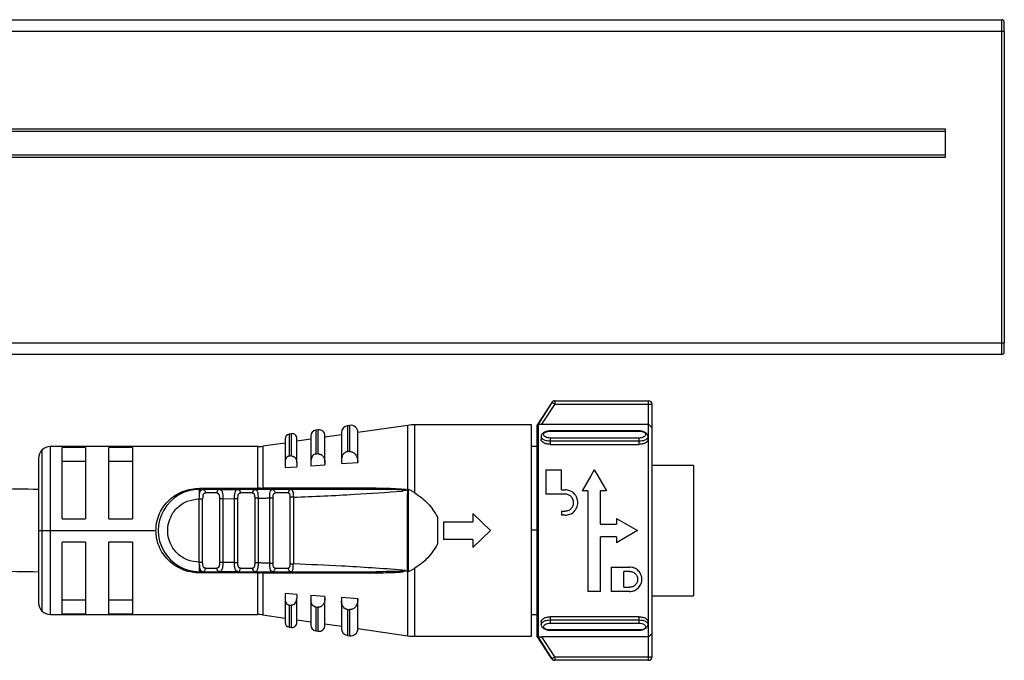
# Model space of a CAD drawing. Header units: millimetres. Extents: x -498 to 2211, y 417 to 918.
# Tile 24 of 24: x 2128 to 2211, y 647 to 702. Entities that reach past the tile are written whole.
import ezdxf

# ---------------------------------------------------------------- set-up
doc = ezdxf.new("R2010")
doc.units = ezdxf.units.MM

# ---------------------------------------------------------------- blocks, each defined once
blk = doc.blocks.new('Drawing View6')
at = {"color": 7, "linetype": 'Continuous', "lineweight": 25}
for p, q in [((-917.528, 39.995), (82.072, 39.995)), ((82.072, 38.995), (82.072, 39.995)), ((82.272, 38.995), (82.272, 39.795)), ((82.072, 38.995), (-917.528, 38.995)), ((82.072, 12.495), (82.072, 38.995)), ((82.272, 38.995), (82.072, 38.995)), ((82.272, 38.995), (82.272, 12.495)), ((-912.728, 30.695), (77.272, 30.695)), ((-912.728, 30.495), (77.272, 30.495)), ((77.272, 28.295), (77.272, 30.695)), ((-912.728, 28.495), (77.272, 28.495)), ((-912.728, 28.295), (77.272, 28.295)), ((-917.528, 12.495), (82.072, 12.495)), ((82.072, 12.495), (82.272, 12.495)), ((82.072, 11.495), (82.072, 12.495)), ((82.272, 11.695), (82.272, 12.495)), ((82.072, 11.495), (-917.528, 11.495)), ((43.723, 7.408), (42.452, 5.45)), ((43.738, 7.408), (42.549, 5.572)), ((42.888, 5.545), (43.99, 7.245)), ((43.99, 7.545), (43.99, 7.245)), ((43.99, 7.545), (51.971, 7.545)), ((51.971, 7.245), (43.99, 7.245)), ((51.971, 5.545), (51.971, 7.245)), ((51.971, 7.245), (51.971, 7.545)), ((52.272, 7.245), (51.971, 7.245)), ((52.272, 5.272), (52.272, 7.245)), ((23.829, 5.069), (23.629, 5.04)), ((23.629, 5.04), (23.629, 3.01)), ((23.829, 3.025), (23.829, 5.069)), ((26.515, 5.456), (26.315, 5.427)), ((26.315, 5.427), (26.315, 3.214)), ((26.515, 3.229), (26.515, 5.456)), ((31.454, 5.459), (27.2, 4.847)), ((31.454, -0.008), (31.454, 5.459)), ((42, 5.5), (32.023, 5.5)), ((32.023, 5.5), (32.023, -0.264)), ((42, -12.5), (42, 5.5)), ((42.452, 5.45), (42.452, -12.45)), ((42.549, 5.572), (42.549, -12.572)), ((42.888, 5.545), (51.971, 5.545)), ((52.272, -12.272), (52.272, 5.272)), ((21, 4.315), (21, 2.352)), ((21.543, 4.74), (21.343, 4.711)), ((21.343, 4.711), (21.343, 2.834)), ((21.543, 2.849), (21.543, 4.74)), ((22, 2.271), (22, 4.344)), ((23.2, 4.271), (22, 4.099)), ((23.2, 4.545), (23.2, 2.398)), ((25.8, 4.646), (24.4, 4.444)), ((24.4, 2.287), (24.4, 4.574)), ((25.8, 4.833), (25.8, 2.469)), ((27.2, 2.324), (27.2, 4.862)), ((42.822, 4.515), (42.822, 4.259)), ((51.172, 4.988), (43.572, 4.988)), ((43.572, 4.965), (51.172, 4.965)), ((51.172, 4.378), (43.572, 4.378)), ((51.922, 4.259), (51.922, 4.515)), ((0.293, 3.357), (0.293, -3.5)), ((18.668, 3.65), (1, 3.65)), ((1, 3.65), (1, -3.5)), ((4, 3.58), (2, 3.58)), ((2, -2.5), (2, 3.58)), ((4, 3.58), (4, -2.5)), ((8, 3.58), (6, 3.58)), ((6, -2.5), (6, 3.58)), ((8, 3.58), (8, -2.5)), ((18.668, 0.099), (18.668, 3.65)), ((21, 3.955), (19.095, 3.681)), ((19.095, 3.681), (19.095, 0.101)), ((42.452, 3.65), (42, 3.65)), ((51.172, 4.109), (43.572, 4.109)), ((43.572, 4.109), (43.572, 3.841)), ((43.572, 3.841), (51.172, 3.841)), ((51.172, 3.841), (51.172, 4.109)), ((0, 2.65), (0, -3.5)), ((21.543, 2.849), (21.6, 2.848)), ((23.829, 3.025), (23.9, 3.024)), ((26.515, 3.229), (26.6, 3.227)), ((2, 2.416), (4, 2.416)), ((6, 2.416), (8, 2.416)), ((21, 2.352), (21, 1.86)), ((21, 1.86), (22, 1.933)), ((22, 2.271), (22, 1.933)), ((23.2, 2.398), (23.2, 2.019)), ((23.2, 2.019), (24.4, 2.105)), ((24.4, 2.287), (24.4, 2.105)), ((25.8, 2.469), (25.8, 2.204)), ((25.8, 2.204), (27.2, 2.303)), ((27.2, 2.324), (27.2, 2.303)), ((55.8, 2.05), (52.272, 2.05)), ((55.8, 2.05), (55.8, -9.05)), ((43.205, 1.675), (43.205, -0.395)), ((43.205, 1.675), (44.555, 1.675)), ((44.555, -0.035), (44.555, 1.675)), ((47.043, 1.15), (46.31, -0.125)), ((47.345, 1.675), (47.043, 1.15)), ((47.345, 1.675), (47.646, 1.15)), ((47.646, 1.15), (48.38, -0.125)), ((13.7, 0.099), (18.668, 0.099)), ((15.388, 0), (14.02, 0)), ((15.388, 0), (16.993, 0)), ((16.993, 0), (17.066, -0.022)), ((18.434, 0), (16.993, 0)), ((18.434, 0), (18.354, -0.023)), ((28.759, 0.116), (19.095, 0.101)), ((19.93, 0), (20.011, -0.022)), ((21.513, 0), (19.93, 0)), ((13.694, -0.8), (13.7, -0.585)), ((13.694, -6.2), (13.694, -0.8)), ((13.7, 0), (14.02, 0)), ((13.921, -0.026), (14.02, 0)), ((14.096, -0.021), (13.966, -0.014)), ((13.981, -6.2), (13.981, -0.8)), ((15.191, -0.3), (14.214, -0.3)), ((15.388, 0), (15.476, -0.03)), ((15.419, -0.791), (15.419, -6.209)), ((15.706, -0.789), (16.694, -0.781)), ((15.706, -0.789), (15.706, -6.209)), ((16.694, -6.22), (16.694, -0.781)), ((16.981, -6.22), (16.981, -0.78)), ((18.224, -0.3), (17.195, -0.3)), ((18.706, -0.745), (18.419, -0.745)), ((18.419, -0.745), (18.419, -6.255)), ((18.434, 0), (18.511, -0.029)), ((18.706, -0.745), (18.706, -6.255)), ((19.694, -6.279), (19.694, -0.721)), ((19.981, -6.279), (19.981, -0.721)), ((21.28, -0.3), (20.15, -0.3)), ((21.419, -0.658), (21.419, -6.342)), ((21.706, -0.658), (21.706, -6.342)), ((31.303, 0), (29.394, 0)), ((31.219, -0.094), (30.989, -0.137)), ((31.219, -0.094), (31.453, -0.008)), ((31.439, -1.635), (31.441, -0.696)), ((31.441, -0.696), (31.453, -0.008)), ((31.503, -6.991), (31.509, -0.011)), ((44.861, -0.395), (43.205, -0.395)), ((44.555, -0.035), (44.861, -0.035)), ((46.805, -0.125), (46.31, -0.125)), ((46.805, -0.125), (46.805, -8.684)), ((48.38, -0.125), (47.885, -0.125)), ((47.885, -2.96), (47.885, -0.125)), ((31.433, -6.986), (31.439, -1.635)), ((2, -2.5), (4, -2.5)), ((6, -2.5), (8, -2.5)), ((34, -2.361), (34, -4.639)), ((37, -2.05), (37, -2.75)), ((37, -2.05), (38.5, -3.5)), ((44.555, -1.835), (44.555, -2.195)), ((44.555, -1.835), (44.861, -1.835)), ((44.861, -2.195), (44.555, -2.195)), ((49.235, -2.465), (49.235, -2.96)), ((49.235, -2.465), (51.035, -3.5)), ((34.5, -2.75), (34.5, -4.25)), ((34.5, -2.75), (37, -2.75)), ((47.885, -2.96), (49.235, -2.96)), ((0, -3.5), (0.293, -3.5)), ((0, -3.5), (0, -9.65)), ((0.293, -3.5), (1, -3.5)), ((0.293, -3.5), (0.293, -10.357)), ((1, -3.5), (10, -3.5)), ((1, -3.5), (1, -10.65)), ((38.5, -3.5), (37, -4.95)), ((42, -3.425), (42.452, -3.425)), ((49.235, -4.04), (47.885, -4.04)), ((47.885, -8.684), (47.885, -4.04)), ((51.035, -3.5), (49.235, -4.535)), ((49.235, -4.04), (49.235, -4.535)), ((4, -4.5), (2, -4.5)), ((2, -10.58), (2, -4.5)), ((4, -4.5), (4, -10.58)), ((6, -10.58), (6, -4.5)), ((8, -4.5), (6, -4.5)), ((8, -4.5), (8, -10.58)), ((37, -4.25), (34.5, -4.25)), ((37, -4.25), (37, -4.95)), ((13.7, -6.417), (13.694, -6.2)), ((14.214, -6.7), (15.191, -6.7)), ((16.694, -6.22), (15.706, -6.209)), ((17.195, -6.7), (18.224, -6.7)), ((18.706, -6.255), (18.419, -6.255)), ((20.15, -6.7), (21.28, -6.7)), ((48.785, -6.614), (50.36, -6.614)), ((48.785, -6.614), (48.785, -8.684)), ((14.02, -7), (13.7, -7)), ((13.919, -6.974), (14.02, -7)), ((13.966, -6.985), (14.096, -6.979)), ((14.02, -7), (15.388, -7)), ((16.993, -7), (15.388, -7)), ((16.993, -7.001), (16.906, -6.97)), ((16.993, -7), (17.066, -6.978)), ((16.993, -7), (18.434, -7)), ((18.668, -7), (18.668, -7.099)), ((18.668, -10.65), (18.668, -7.099)), ((19.095, -7.101), (28.759, -7.117)), ((19.095, -7.101), (19.095, -10.681)), ((19.93, -7), (19.858, -6.97)), ((20.01, -6.978), (19.93, -7)), ((19.93, -7), (21.513, -7)), ((21.513, -7), (21.428, -6.978)), ((31.22, -6.906), (31.433, -6.986)), ((31.454, -6.992), (31.433, -6.986)), ((31.454, -12.459), (31.454, -6.992)), ((31.503, -6.991), (32.023, -6.736)), ((32.023, -6.736), (32.023, -12.5)), ((50.36, -6.974), (49.865, -6.974)), ((49.865, -8.324), (49.865, -6.974)), ((49.865, -8.324), (50.36, -8.324)), ((22, -8.933), (21, -8.86)), ((21, -8.86), (21, -9.352)), ((22, -8.933), (22, -9.271)), ((24.4, -9.105), (23.2, -9.019)), ((23.2, -9.019), (23.2, -9.398)), ((24.4, -9.105), (24.4, -9.287)), ((27.2, -9.303), (25.8, -9.204)), ((25.8, -9.204), (25.8, -9.469)), ((47.885, -8.684), (46.805, -8.684)), ((50.36, -8.684), (48.785, -8.684)), ((52.272, -9.05), (55.8, -9.05)), ((4, -9.416), (2, -9.416)), ((8, -9.416), (6, -9.416)), ((21, -9.352), (21, -11.315)), ((21.343, -9.834), (21.343, -11.711)), ((21.543, -11.74), (21.543, -9.849)), ((22, -11.344), (22, -9.271)), ((23.2, -9.398), (23.2, -11.545)), ((23.629, -10.01), (23.629, -12.04)), ((23.9, -10.024), (23.829, -10.025)), ((23.829, -12.069), (23.829, -10.025)), ((24.4, -11.574), (24.4, -9.287)), ((25.8, -9.469), (25.8, -11.833)), ((27.2, -9.303), (27.2, -9.324)), ((27.2, -11.862), (27.2, -9.324)), ((1, -10.65), (18.668, -10.65)), ((2, -10.58), (4, -10.58)), ((6, -10.58), (8, -10.58)), ((19.095, -10.681), (21, -10.955)), ((26.315, -10.214), (26.315, -12.427)), ((26.6, -10.227), (26.515, -10.229)), ((26.515, -12.456), (26.515, -10.229)), ((42, -10.65), (42.452, -10.65)), ((51.172, -10.841), (43.572, -10.841)), ((43.572, -10.841), (43.572, -11.109)), ((51.172, -11.109), (51.172, -10.841)), ((21.343, -11.711), (21.543, -11.74)), ((22, -11.099), (23.2, -11.271)), ((24.4, -11.444), (25.8, -11.646)), ((42.822, -11.259), (42.822, -11.515)), ((43.572, -11.109), (51.172, -11.109)), ((43.572, -11.378), (51.172, -11.378)), ((51.922, -11.515), (51.922, -11.259)), ((23.629, -12.04), (23.829, -12.069)), ((26.315, -12.427), (26.515, -12.456)), ((27.2, -11.847), (31.454, -12.459)), ((32.023, -12.5), (42, -12.5)), ((43.723, -14.408), (42.452, -12.45)), ((42.549, -12.572), (43.738, -14.408)), ((51.971, -12.545), (42.888, -12.545)), ((43.99, -14.245), (42.888, -12.545)), ((51.172, -11.965), (43.572, -11.965)), ((43.572, -11.988), (51.172, -11.988)), ((51.971, -14.245), (51.971, -12.545)), ((52.272, -14.245), (52.272, -12.272)), ((43.99, -14.245), (51.971, -14.245)), ((51.971, -14.545), (43.99, -14.545))]:
    blk.add_line(p, q, dxfattribs=at)
at = {"color": 7, "linetype": 'Continuous', "lineweight": 25, "flags": 128}
for points in [[(43.723, 7.408), (43.723, 7.408), (43.724, 7.408), (43.725, 7.408), (43.727, 7.408), (43.729, 7.408), (43.732, 7.408), (43.735, 7.408), (43.738, 7.408)], [(43.99, 7.545), (43.986, 7.545), (43.983, 7.545), (43.981, 7.545), (43.979, 7.545), (43.977, 7.545), (43.976, 7.545), (43.975, 7.545), (43.975, 7.545)], [(21.543, 2.849), (21.431, 2.84), (21.343, 2.834)], [(23.829, 3.025), (23.717, 3.016), (23.629, 3.01)], [(26.515, 3.229), (26.403, 3.221), (26.315, 3.214)], [(15.388, 0), (15.35, -0.006), (15.313, -0.023), (15.279, -0.051), (15.249, -0.088), (15.224, -0.133), (15.206, -0.185), (15.195, -0.241), (15.191, -0.3)], [(15.388, -7), (15.35, -6.994), (15.313, -6.977), (15.279, -6.949), (15.249, -6.912), (15.224, -6.867), (15.206, -6.815), (15.195, -6.759), (15.191, -6.7)], [(18.668, -7.099), (15.886, -7.099), (13.7, -7.099)], [(21.343, -9.834), (21.455, -9.842), (21.543, -9.849)], [(23.629, -10.01), (23.741, -10.018), (23.829, -10.025)], [(26.315, -10.214), (26.427, -10.222), (26.515, -10.229)], [(43.99, -14.245), (43.99, -14.303), (43.99, -14.36), (43.99, -14.412), (43.99, -14.457), (43.99, -14.494), (43.99, -14.522), (43.99, -14.539), (43.99, -14.545)], [(51.971, -14.545), (51.971, -14.539), (51.971, -14.522), (51.971, -14.494), (51.971, -14.457), (51.971, -14.412), (51.971, -14.36), (51.971, -14.303), (51.971, -14.245)], [(51.971, -14.245), (52.03, -14.245), (52.086, -14.245), (52.138, -14.245), (52.184, -14.245), (52.221, -14.245), (52.249, -14.245), (52.266, -14.245), (52.272, -14.245)], [(43.738, -14.408), (43.735, -14.408), (43.732, -14.408), (43.729, -14.408), (43.727, -14.408), (43.725, -14.408), (43.724, -14.408), (43.723, -14.408), (43.723, -14.408)], [(43.975, -14.545), (43.975, -14.545), (43.976, -14.545), (43.977, -14.545), (43.979, -14.545), (43.981, -14.545), (43.983, -14.545), (43.986, -14.545), (43.99, -14.545)]]:
    blk.add_lwpolyline(points, dxfattribs=at)
at = {"color": 7, "linetype": 'Continuous', "lineweight": 25}
for centre, radius, start, end in [((82.072, 39.795), 0.2, 0, 90), ((82.072, 11.695), 0.2, 270, 0), ((43.975, 7.245), 0.3, 90.00011, 147.02195), ((43.99, 7.245), 0.3, 90.00801, 147.08665), ((51.971, 7.245), 0.3, 0, 90), ((23.7, 4.545), 0.5, 98.18988, 180), ((23.9, 4.574), 0.5, 0, 98.18988), ((26.4, 4.833), 0.6, 98.18988, 180), ((26.6, 4.862), 0.6, 0, 98.18988), ((32.023, 1.5), 4, 90, 98.18988), ((21.4, 4.315), 0.4, 98.18988, 180), ((21.6, 4.344), 0.4, 360, 98.18988), ((1, 2.65), 1, 135, 180), ((1, 2.65), 1, 90, 135), ((18.668, 6.65), 3, 270, 278.18988), ((-141.941, 0.082), 160.609, 359.97069, 0.00612), ((18.954, 0.086), 0.142, 322.57822, 5.78951), ((21.551, -0.27), 0.273, 98.19454, 186.33303), ((13.7, -3.5), 3.5, 90.00002, 270.00081), ((18.489, -0.262), 0.267, 101.83147, 188.24442), ((18.489, -6.738), 0.267, 171.7558, 258.16827), ((18.954, -7.086), 0.142, 354.21315, 37.43829), ((1, -9.65), 1, 180, 225), ((1, -9.65), 1, 225, 270), ((18.668, -13.65), 3, 81.81012, 90), ((21.4, -11.315), 0.4, 180, 261.81012), ((21.6, -11.344), 0.4, 261.81012, 0), ((23.7, -11.545), 0.5, 180, 261.81012), ((23.9, -11.574), 0.5, 261.81012, 0), ((26.4, -11.833), 0.6, 180, 261.81012), ((26.6, -11.862), 0.6, 261.81012, 0), ((32.023, -8.5), 4, 261.81012, 270), ((51.971, -14.245), 0.3, 270, 0), ((43.975, -14.245), 0.3, 212.97823, 269.9999), ((43.99, -14.245), 0.3, 212.9133, 269.99153)]:
    blk.add_arc(centre, radius, start, end, dxfattribs=at)
for points, knots in [([(43.92, 7.539), (43.912, 7.538), (43.868, 7.529), (43.802, 7.494), (43.746, 7.448), (43.731, 7.418), (43.73, 7.414)], [0, 0, 0, 0, 0.1056569, 0.5741284, 0.9424464, 1, 1, 1, 1]), ([(43.979, 7.545), (43.978, 7.545), (43.976, 7.545), (43.975, 7.545), (43.974, 7.545), (43.973, 7.545), (43.971, 7.545), (43.968, 7.545), (43.962, 7.545), (43.949, 7.544), (43.934, 7.543), (43.923, 7.54), (43.92, 7.539)], [0, 0, 0, 0, 0.338994, 0.62331, 0.765481, 0.836666, 0.865343, 0.87775, 0.889468, 0.917287, 0.973781, 1, 1, 1, 1]), ([(42.549, 5.572), (42.55, 5.571), (42.552, 5.568), (42.57, 5.563), (42.597, 5.559), (42.649, 5.553), (42.745, 5.547), (42.837, 5.546), (42.888, 5.545)], [0, 0, 0, 0, 0.107501, 0.216773, 0.329067, 0.445533, 0.688981, 1, 1, 1, 1]), ([(51.971, 5.545), (52.007, 5.51), (52.072, 5.445), (52.158, 5.364), (52.221, 5.307), (52.264, 5.273), (52.269, 5.272), (52.272, 5.272)], [0, 0, 0, 0, 0.26755, 0.49241, 0.671737, 0.844592, 1, 1, 1, 1]), ([(43.572, 3.841), (43.474, 3.847), (43.279, 3.861), (43.026, 3.962), (42.87, 4.1), (42.803, 4.21), (42.822, 4.259), (42.822, 4.259)], [0, 0, 0, 0, 0.248209, 0.49872, 0.749553, 0.999744, 1, 1, 1, 1]), ([(43.572, 4.987), (43.527, 4.984), (43.436, 4.979), (43.298, 4.951), (43.168, 4.908), (43.049, 4.85), (42.951, 4.779), (42.877, 4.697), (42.83, 4.606), (42.824, 4.543), (42.822, 4.511)], [0, 0, 0, 0, 0.117549, 0.238129, 0.361417, 0.486909, 0.614053, 0.742295, 0.871102, 1, 1, 1, 1]), ([(43.572, 4.109), (43.487, 4.114), (43.349, 4.121), (43.172, 4.17), (43.036, 4.228), (42.931, 4.302), (42.843, 4.397), (42.83, 4.469), (42.822, 4.513)], [0, 0, 0, 0, 0.2159004, 0.3498036, 0.5007239, 0.6516947, 0.7855834, 1, 1, 1, 1]), ([(43.572, 4.378), (43.499, 4.383), (43.354, 4.393), (43.171, 4.467), (43.05, 4.569), (43.007, 4.686), (43.05, 4.799), (43.171, 4.89), (43.354, 4.953), (43.499, 4.961), (43.572, 4.965)], [0, 0, 0, 0, 0.124111, 0.248737, 0.374114, 0.500001, 0.625889, 0.751266, 0.875894, 1, 1, 1, 1]), ([(43.572, 4.985), (43.572, 4.986), (43.572, 4.99), (43.572, 4.976), (43.572, 4.965)], [0, 0, 0, 0, 0.229785, 1, 1, 1, 1]), ([(51.921, 4.511), (51.919, 4.543), (51.913, 4.606), (51.866, 4.697), (51.792, 4.779), (51.694, 4.85), (51.575, 4.908), (51.445, 4.951), (51.307, 4.979), (51.216, 4.984), (51.172, 4.987)], [0, 0, 0, 0, 0.128898, 0.257705, 0.385947, 0.513091, 0.638583, 0.761871, 0.882451, 1, 1, 1, 1]), ([(51.172, 4.965), (51.172, 4.976), (51.172, 4.99), (51.172, 4.986), (51.172, 4.985)], [0, 0, 0, 0, 0.770215, 1, 1, 1, 1]), ([(51.172, 4.965), (51.244, 4.961), (51.389, 4.953), (51.572, 4.89), (51.693, 4.799), (51.736, 4.686), (51.693, 4.569), (51.572, 4.467), (51.389, 4.393), (51.244, 4.383), (51.172, 4.378)], [0, 0, 0, 0, 0.1241056, 0.2487344, 0.3741106, 0.4999986, 0.625886, 0.7512626, 0.8758895, 1, 1, 1, 1]), ([(51.921, 4.514), (51.913, 4.469), (51.9, 4.397), (51.813, 4.302), (51.707, 4.228), (51.572, 4.17), (51.394, 4.121), (51.256, 4.114), (51.172, 4.109)], [0, 0, 0, 0, 0.214183, 0.348127, 0.499119, 0.650166, 0.784138, 1, 1, 1, 1]), ([(51.922, 4.259), (51.91, 4.207), (51.888, 4.103), (51.714, 3.962), (51.466, 3.861), (51.269, 3.847), (51.172, 3.841)], [0, 0, 0, 0, 0.24881, 0.500088, 0.751214, 1, 1, 1, 1]), ([(0, 0), (-1.173, 0.015), (-3.259, 0.041), (-5.959, 0.209), (-8.014, 0.382), (-10.359, 0.623), (-13.319, 0.993), (-16.904, 1.514), (-20.479, 2.048), (-23.51, 2.469), (-26.184, 2.782), (-28.248, 2.996), (-29.672, 3.083), (-30.228, 3.117)], [0, 0, 0, 0, 0.108126, 0.192247, 0.254592, 0.306751, 0.423495, 0.554587, 0.680646, 0.79801, 0.865877, 0.947543, 1, 1, 1, 1]), ([(21.343, 2.834), (21.322, 2.831), (21.28, 2.825), (21.198, 2.79), (21.101, 2.707), (21.016, 2.55), (21.006, 2.422), (21, 2.352)], [0, 0, 0, 0, 0.096571, 0.197429, 0.41274, 0.676188, 1, 1, 1, 1]), ([(21.6, 2.848), (21.623, 2.844), (21.67, 2.836), (21.765, 2.791), (21.878, 2.688), (21.979, 2.502), (21.993, 2.351), (22, 2.271)], [0, 0, 0, 0, 0.09212, 0.1903806, 0.4092735, 0.68628, 1, 1, 1, 1]), ([(23.629, 3.01), (23.603, 3.006), (23.551, 2.999), (23.449, 2.956), (23.328, 2.852), (23.221, 2.652), (23.207, 2.489), (23.2, 2.398)], [0, 0, 0, 0, 0.095358, 0.192264, 0.405805, 0.669689, 1, 1, 1, 1]), ([(23.9, 3.024), (23.929, 3.018), (23.988, 3.008), (24.105, 2.951), (24.247, 2.821), (24.373, 2.584), (24.391, 2.391), (24.4, 2.287)], [0, 0, 0, 0, 0.0909005, 0.1877159, 0.4032218, 0.6805174, 1, 1, 1, 1]), ([(26.315, 3.214), (26.284, 3.21), (26.222, 3.201), (26.1, 3.149), (25.954, 3.024), (25.825, 2.78), (25.809, 2.58), (25.8, 2.469)], [0, 0, 0, 0, 0.09377, 0.189049, 0.400199, 0.66412, 1, 1, 1, 1]), ([(26.6, 3.227), (26.634, 3.221), (26.705, 3.208), (26.846, 3.139), (27.016, 2.981), (27.168, 2.69), (27.189, 2.452), (27.2, 2.324)], [0, 0, 0, 0, 0.089488, 0.184702, 0.396629, 0.674166, 1, 1, 1, 1]), ([(10, -3.5), (10.008, -3.303), (10.026, -2.863), (10.225, -2.207), (10.55, -1.557), (11.018, -0.986), (11.592, -0.508), (12.271, -0.163), (12.981, 0.06), (13.472, 0.087), (13.7, 0.099)], [0, 0, 0, 0, 0.101334, 0.22608, 0.35202, 0.481622, 0.616026, 0.747758, 0.882578, 1, 1, 1, 1]), ([(14.02, 0), (14.046, -0.001), (14.073, -0.001), (14.094, -0.023), (14.094, -0.023)], [0, 0, 0, 0, 0.998877, 1, 1, 1, 1]), ([(16.694, -0.781), (16.694, -0.721), (16.695, -0.603), (16.708, -0.439), (16.731, -0.299), (16.774, -0.15), (16.849, -0.025), (16.946, -0.008), (16.993, 0)], [0, 0, 0, 0, 0.14169, 0.277601, 0.408198, 0.534002, 0.772538, 1, 1, 1, 1]), ([(19.93, 0), (19.651, 0), (19.152, 0), (18.654, 0), (18.434, 0)], [0, 0, 0, 0, 0.559997, 1, 1, 1, 1]), ([(18.884, 0.1), (18.844, 0.1), (18.772, 0.099), (18.7, 0.099), (18.668, 0.099)], [0, 0, 0, 0, 0.560114, 1, 1, 1, 1]), ([(18.884, 0.1), (18.923, 0.1), (18.994, 0.1), (19.065, 0.101), (19.095, 0.101)], [0, 0, 0, 0, 0.5601166, 1, 1, 1, 1]), ([(28.731, 0), (26.926, 0), (23.703, 0), (20.484, 0), (19.067, 0)], [0, 0, 0, 0, 0.5599998, 1, 1, 1, 1]), ([(21.513, 0), (21.548, -0.009), (21.617, -0.027), (21.676, -0.172), (21.695, -0.347), (21.704, -0.512), (21.705, -0.609), (21.706, -0.658)], [0, 0, 0, 0, 0.263008, 0.508221, 0.728332, 0.860029, 1, 1, 1, 1]), ([(28.731, 0), (27.384, 0), (24.98, 0), (22.572, 0), (21.513, 0)], [0, 0, 0, 0, 0.559932, 1, 1, 1, 1]), ([(28.731, 0), (28.734, 0.002), (28.74, 0.005), (28.748, 0.03), (28.755, 0.067), (28.758, 0.1), (28.759, 0.116)], [0, 0, 0, 0, 0.244853, 0.499998, 0.755144, 1, 1, 1, 1]), ([(30.989, -0.137), (31.051, -0.114), (31.121, -0.087), (31.194, -0.064), (31.207, -0.06), (31.212, -0.058), (31.214, -0.057), (31.215, -0.056), (31.215, -0.055), (31.215, -0.055), (31.214, -0.054), (31.212, -0.053), (31.208, -0.051), (31.185, -0.046), (31.127, -0.042), (30.776, -0.022), (29.97, -0.007), (29.202, -0.003), (28.731, 0)], [0, 0, 0, 0, 0.072157, 0.081596, 0.08493, 0.086841, 0.087467, 0.087719, 0.087949, 0.088176, 0.088418, 0.089009, 0.090829, 0.093648, 0.115525, 0.154698, 0.480346, 1, 1, 1, 1]), ([(28.759, 0.116), (29.395, 0.112), (30.181, 0.108), (30.991, 0.035), (31.165, -0.021), (31.202, -0.039), (31.219, -0.056), (31.224, -0.067), (31.225, -0.075), (31.224, -0.084), (31.221, -0.09), (31.219, -0.094)], [0, 0, 0, 0, 0.7543943, 0.934167, 0.9592907, 0.9771394, 0.9837575, 0.9893022, 0.9918832, 0.9944631, 1, 1, 1, 1]), ([(13.694, -6.2), (13.341, -6.159), (12.635, -6.076), (11.739, -5.451), (11.14, -4.56), (10.93, -3.5), (11.14, -2.44), (11.739, -1.549), (12.635, -0.924), (13.341, -0.841), (13.694, -0.8)], [0, 0, 0, 0, 0.124999, 0.249999, 0.374999, 0.499999, 0.624999, 0.749999, 0.874999, 1, 1, 1, 1]), ([(13.7, -0.585), (13.7, -0.504), (13.7, -0.341), (13.7, -0.153), (13.7, -0.025), (13.7, -0.008), (13.7, 0)], [0, 0, 0, 0, 0.25, 0.5, 0.75, 1, 1, 1, 1]), ([(13.7, -0.585), (13.707, -0.497), (13.721, -0.328), (13.778, -0.143), (13.84, -0.041), (13.904, -0.029), (13.921, -0.026)], [0, 0, 0, 0, 0.30834, 0.598648, 0.893132, 1, 1, 1, 1]), ([(14.099, -0.023), (14.048, -0.015), (13.984, -0.006), (13.93, -0.018), (13.92, -0.02)], [0, 0, 0, 0, 0.815898, 1, 1, 1, 1]), ([(14.214, -0.3), (14.194, -0.302), (14.154, -0.306), (14.104, -0.333), (14.064, -0.376), (14.02, -0.457), (13.987, -0.597), (13.983, -0.731), (13.981, -0.8)], [0, 0, 0, 0, 0.112373, 0.221659, 0.332716, 0.45018, 0.718525, 1, 1, 1, 1]), ([(14.094, -0.023), (14.116, -0.042), (14.161, -0.08), (14.205, -0.183), (14.211, -0.261), (14.214, -0.3)], [0, 0, 0, 0, 0.333083, 0.666542, 1, 1, 1, 1]), ([(15.191, -0.3), (15.209, -0.301), (15.245, -0.303), (15.292, -0.329), (15.333, -0.368), (15.366, -0.426), (15.391, -0.499), (15.414, -0.619), (15.417, -0.721), (15.419, -0.791)], [0, 0, 0, 0, 0.099354, 0.203027, 0.318716, 0.435479, 0.573947, 0.71085, 1, 1, 1, 1]), ([(15.477, -0.018), (15.47, -0.017), (15.419, -0.005), (15.359, -0.015), (15.308, -0.023)], [0, 0, 0, 0, 0.1446012, 1, 1, 1, 1]), ([(15.476, -0.03), (15.501, -0.035), (15.555, -0.046), (15.608, -0.121), (15.662, -0.247), (15.69, -0.423), (15.704, -0.622), (15.706, -0.733), (15.706, -0.789)], [0, 0, 0, 0, 0.13529, 0.285467, 0.437441, 0.703985, 0.848171, 1, 1, 1, 1]), ([(17.072, -0.021), (17.022, -0.014), (16.965, -0.005), (16.916, -0.017), (16.91, -0.018)], [0, 0, 0, 0, 0.869925, 1, 1, 1, 1]), ([(16.981, -0.78), (16.983, -0.711), (16.985, -0.611), (17.004, -0.492), (17.023, -0.423), (17.051, -0.368), (17.088, -0.329), (17.135, -0.305), (17.175, -0.302), (17.195, -0.3)], [0, 0, 0, 0, 0.295075, 0.42459, 0.547702, 0.658791, 0.767732, 0.879838, 1, 1, 1, 1]), ([(17.066, -0.022), (17.067, -0.022), (17.095, -0.03), (17.138, -0.085), (17.186, -0.181), (17.192, -0.26), (17.195, -0.3)], [0, 0, 0, 0, 0.017874, 0.345249, 0.672625, 1, 1, 1, 1]), ([(18.224, -0.3), (18.243, -0.302), (18.279, -0.305), (18.322, -0.328), (18.356, -0.365), (18.391, -0.436), (18.414, -0.565), (18.417, -0.682), (18.419, -0.745)], [0, 0, 0, 0, 0.122775, 0.23746, 0.349096, 0.463129, 0.713858, 1, 1, 1, 1]), ([(18.512, -0.019), (18.504, -0.017), (18.456, -0.005), (18.399, -0.014), (18.352, -0.021)], [0, 0, 0, 0, 0.165001, 1, 1, 1, 1]), ([(18.511, -0.029), (18.532, -0.033), (18.576, -0.044), (18.619, -0.115), (18.655, -0.208), (18.68, -0.325), (18.701, -0.498), (18.704, -0.647), (18.706, -0.745)], [0, 0, 0, 0, 0.126674, 0.278477, 0.431358, 0.5752, 0.720141, 1, 1, 1, 1]), ([(18.706, -0.745), (18.891, -0.741), (19.22, -0.733), (19.549, -0.725), (19.694, -0.721)], [0, 0, 0, 0, 0.560004, 1, 1, 1, 1]), ([(19.694, -0.721), (19.694, -0.668), (19.694, -0.566), (19.704, -0.383), (19.724, -0.226), (19.766, -0.113), (19.822, -0.023), (19.887, -0.009), (19.93, 0)], [0, 0, 0, 0, 0.134982, 0.265146, 0.494363, 0.619351, 0.746571, 1, 1, 1, 1]), ([(20.017, -0.022), (19.971, -0.015), (19.915, -0.006), (19.866, -0.019), (19.857, -0.022)], [0, 0, 0, 0, 0.7991367, 1, 1, 1, 1]), ([(20.016, -0.022), (19.971, -0.015), (19.915, -0.006), (19.866, -0.019), (19.857, -0.022)], [0, 0, 0, 0, 0.800865, 1, 1, 1, 1]), ([(19.981, -0.721), (19.983, -0.661), (19.985, -0.575), (19.999, -0.474), (20.015, -0.413), (20.038, -0.365), (20.068, -0.33), (20.105, -0.306), (20.135, -0.302), (20.15, -0.3)], [0, 0, 0, 0, 0.295894, 0.424155, 0.544762, 0.659263, 0.774158, 0.885451, 1, 1, 1, 1]), ([(20.011, -0.022), (20.012, -0.022), (20.041, -0.03), (20.089, -0.086), (20.141, -0.181), (20.147, -0.26), (20.15, -0.3)], [0, 0, 0, 0, 0.014868, 0.343245, 0.671623, 1, 1, 1, 1]), ([(21.28, -0.3), (21.292, -0.301), (21.315, -0.304), (21.344, -0.324), (21.368, -0.355), (21.394, -0.414), (21.415, -0.515), (21.417, -0.61), (21.419, -0.658)], [0, 0, 0, 0, 0.110259, 0.218199, 0.329076, 0.447757, 0.716355, 1, 1, 1, 1]), ([(21.573, -0.021), (21.563, -0.018), (21.516, -0.006), (21.463, -0.015), (21.422, -0.022)], [0, 0, 0, 0, 0.2285514, 1, 1, 1, 1]), ([(21.57, -0.02), (21.561, -0.017), (21.551, -0.013), (21.54, -0.014), (21.539, -0.014)], [0, 0, 0, 0, 0.934863, 1, 1, 1, 1]), ([(21.706, -0.658), (23.441, -0.587), (26.538, -0.459), (29.629, -0.236), (30.989, -0.137)], [0, 0, 0, 0, 0.560093, 1, 1, 1, 1]), ([(31.509, -0.011), (31.5, -0.009), (31.482, -0.005), (31.463, -0.007), (31.453, -0.008)], [0, 0, 0, 0, 0.499251, 1, 1, 1, 1]), ([(32.023, -0.264), (31.929, -0.203), (31.766, -0.1), (31.585, -0.037), (31.509, -0.011)], [0, 0, 0, 0, 0.580293, 1, 1, 1, 1]), ([(32.023, -0.264), (32.423, -0.548), (33.216, -1.112), (33.74, -1.947), (34, -2.361)], [0, 0, 0, 0, 0.503572, 1, 1, 1, 1]), ([(44.861, -2.195), (45.001, -2.179), (45.283, -2.147), (45.64, -1.901), (45.88, -1.549), (45.969, -1.127), (45.889, -0.701), (45.688, -0.395), (45.464, -0.21), (45.272, -0.11), (45.069, -0.047), (44.93, -0.039), (44.861, -0.035)], [0, 0, 0, 0, 0.121448, 0.244354, 0.365558, 0.490812, 0.619933, 0.749513, 0.814767, 0.878969, 0.93978, 1, 1, 1, 1]), ([(44.861, -1.835), (44.952, -1.825), (45.134, -1.805), (45.367, -1.65), (45.504, -1.462), (45.567, -1.282), (45.584, -1.15), (45.577, -1.001), (45.539, -0.851), (45.46, -0.707), (45.364, -0.594), (45.252, -0.506), (45.087, -0.419), (44.95, -0.405), (44.861, -0.395)], [0, 0, 0, 0, 0.1183603, 0.2362601, 0.3558014, 0.4209891, 0.489679, 0.5345885, 0.622748, 0.6959858, 0.7557941, 0.8218531, 0.8845413, 1, 1, 1, 1]), ([(-35.228, -3.704), (-34.194, -3.718), (-32.239, -3.744), (-29.163, -3.951), (-26.191, -4.251), (-23.209, -4.637), (-20.398, -5.041), (-17.269, -5.508), (-13.911, -5.991), (-10.898, -6.361), (-8.459, -6.607), (-6.277, -6.787), (-3.416, -6.958), (-1.226, -6.985), (0, -7)], [0, 0, 0, 0, 0.0825009, 0.1560239, 0.252052, 0.3353639, 0.4196025, 0.5054468, 0.618984, 0.7208942, 0.7674335, 0.8253785, 0.9022041, 1, 1, 1, 1]), ([(13.7, -7.099), (13.494, -7.092), (13.043, -7.075), (12.358, -6.875), (11.676, -6.544), (11.075, -6.073), (10.59, -5.499), (10.249, -4.85), (10.035, -4.173), (10.011, -3.718), (10, -3.5)], [0, 0, 0, 0, 0.105936, 0.231331, 0.368324, 0.504104, 0.63501, 0.76596, 0.888015, 1, 1, 1, 1]), ([(34, -4.639), (33.74, -5.053), (33.216, -5.888), (32.423, -6.452), (32.023, -6.736)], [0, 0, 0, 0, 0.496428, 1, 1, 1, 1]), ([(13.7, -6.416), (13.706, -6.499), (13.718, -6.666), (13.777, -6.853), (13.836, -6.958), (13.902, -6.971), (13.919, -6.974)], [0, 0, 0, 0, 0.293342, 0.58738, 0.895243, 1, 1, 1, 1]), ([(14.214, -6.7), (14.196, -6.699), (14.159, -6.697), (14.111, -6.671), (14.069, -6.63), (14.035, -6.572), (14.009, -6.497), (13.986, -6.375), (13.983, -6.271), (13.981, -6.2)], [0, 0, 0, 0, 0.099989, 0.203683, 0.318888, 0.435526, 0.573947, 0.710846, 1, 1, 1, 1]), ([(14.094, -6.977), (14.116, -6.958), (14.161, -6.92), (14.205, -6.817), (14.211, -6.739), (14.214, -6.7)], [0, 0, 0, 0, 0.333245, 0.666623, 1, 1, 1, 1]), ([(15.419, -6.209), (15.417, -6.276), (15.413, -6.409), (15.38, -6.55), (15.334, -6.632), (15.292, -6.672), (15.245, -6.695), (15.209, -6.699), (15.191, -6.7)], [0, 0, 0, 0, 0.278321, 0.558898, 0.680363, 0.796838, 0.899765, 1, 1, 1, 1]), ([(15.706, -6.209), (15.705, -6.272), (15.703, -6.396), (15.686, -6.566), (15.662, -6.71), (15.616, -6.858), (15.538, -6.978), (15.437, -6.991), (15.388, -6.998)], [0, 0, 0, 0, 0.145822, 0.284615, 0.416852, 0.543081, 0.779024, 1, 1, 1, 1]), ([(16.906, -6.97), (16.882, -6.965), (16.832, -6.954), (16.786, -6.883), (16.749, -6.792), (16.722, -6.674), (16.704, -6.539), (16.694, -6.385), (16.694, -6.275), (16.694, -6.22)], [0, 0, 0, 0, 0.132591, 0.269055, 0.418401, 0.557289, 0.700241, 0.847683, 1, 1, 1, 1]), ([(17.195, -6.7), (17.174, -6.699), (17.134, -6.696), (17.085, -6.67), (17.048, -6.629), (17.01, -6.548), (16.985, -6.409), (16.983, -6.284), (16.981, -6.22)], [0, 0, 0, 0, 0.1232948, 0.2385215, 0.3514708, 0.4682744, 0.7259174, 1, 1, 1, 1]), ([(17.066, -6.978), (17.067, -6.978), (17.095, -6.97), (17.138, -6.915), (17.186, -6.819), (17.192, -6.74), (17.195, -6.7)], [0, 0, 0, 0, 0.017874, 0.345249, 0.672625, 1, 1, 1, 1]), ([(18.419, -6.255), (18.417, -6.319), (18.415, -6.411), (18.398, -6.52), (18.38, -6.585), (18.355, -6.637), (18.322, -6.673), (18.278, -6.695), (18.243, -6.698), (18.224, -6.7)], [0, 0, 0, 0, 0.291769, 0.420361, 0.543013, 0.654961, 0.764917, 0.878281, 1, 1, 1, 1]), ([(18.706, -6.255), (18.705, -6.309), (18.703, -6.409), (18.695, -6.552), (18.679, -6.68), (18.654, -6.796), (18.618, -6.888), (18.556, -6.979), (18.483, -6.991), (18.434, -7)], [0, 0, 0, 0, 0.131604, 0.2459, 0.368935, 0.491121, 0.620842, 0.749529, 1, 1, 1, 1]), ([(19.694, -6.279), (19.509, -6.274), (19.18, -6.266), (18.851, -6.258), (18.706, -6.255)], [0, 0, 0, 0, 0.559996, 1, 1, 1, 1]), ([(19.858, -6.97), (19.842, -6.966), (19.805, -6.956), (19.769, -6.889), (19.727, -6.775), (19.705, -6.612), (19.695, -6.428), (19.694, -6.329), (19.694, -6.279)], [0, 0, 0, 0, 0.111591, 0.262169, 0.413459, 0.697556, 0.848548, 1, 1, 1, 1]), ([(20.15, -6.7), (20.131, -6.698), (20.091, -6.693), (20.042, -6.65), (20.005, -6.565), (19.985, -6.436), (19.982, -6.332), (19.981, -6.279)], [0, 0, 0, 0, 0.147109, 0.3045865, 0.4878181, 0.7380049, 1, 1, 1, 1]), ([(20.15, -6.7), (20.147, -6.74), (20.141, -6.819), (20.089, -6.915), (20.041, -6.97), (20.012, -6.978), (20.01, -6.978)], [0, 0, 0, 0, 0.327628, 0.655256, 0.982884, 1, 1, 1, 1]), ([(21.419, -6.342), (21.417, -6.395), (21.415, -6.497), (21.39, -6.619), (21.344, -6.69), (21.302, -6.697), (21.28, -6.7)], [0, 0, 0, 0, 0.306116, 0.590246, 0.796606, 1, 1, 1, 1]), ([(21.428, -6.978), (21.427, -6.978), (21.396, -6.97), (21.345, -6.915), (21.291, -6.819), (21.284, -6.74), (21.28, -6.7)], [0, 0, 0, 0, 0.01734, 0.344893, 0.672447, 1, 1, 1, 1]), ([(21.513, -7), (21.547, -6.991), (21.599, -6.978), (21.641, -6.893), (21.669, -6.794), (21.69, -6.664), (21.702, -6.504), (21.705, -6.399), (21.706, -6.342)], [0, 0, 0, 0, 0.258167, 0.388446, 0.517746, 0.704301, 0.838742, 1, 1, 1, 1]), ([(30.99, -6.863), (29.258, -6.74), (26.166, -6.52), (23.069, -6.396), (21.706, -6.342)], [0, 0, 0, 0, 0.5599054, 1, 1, 1, 1]), ([(50.36, -8.684), (50.477, -8.672), (50.725, -8.647), (51.059, -8.444), (51.313, -8.123), (51.425, -7.704), (51.364, -7.336), (51.231, -7.076), (51.096, -6.913), (50.934, -6.779), (50.752, -6.685), (50.558, -6.625), (50.426, -6.618), (50.36, -6.614)], [0, 0, 0, 0, 0.101914, 0.214829, 0.346939, 0.490821, 0.631706, 0.697116, 0.762183, 0.823721, 0.884692, 0.942289, 1, 1, 1, 1]), ([(13.918, -6.98), (13.929, -6.982), (13.983, -6.994), (14.047, -6.985), (14.099, -6.977)], [0, 0, 0, 0, 0.192539, 1, 1, 1, 1]), ([(14.02, -7), (14.046, -6.999), (14.073, -6.999), (14.094, -6.977), (14.094, -6.977)], [0, 0, 0, 0, 0.9996047, 1, 1, 1, 1]), ([(15.308, -6.977), (15.359, -6.985), (15.419, -6.995), (15.47, -6.983), (15.477, -6.982)], [0, 0, 0, 0, 0.856976, 1, 1, 1, 1]), ([(16.905, -6.981), (16.913, -6.983), (16.963, -6.995), (17.022, -6.986), (17.072, -6.979)], [0, 0, 0, 0, 0.160505, 1, 1, 1, 1]), ([(18.352, -6.979), (18.4, -6.986), (18.456, -6.995), (18.505, -6.983), (18.513, -6.981)], [0, 0, 0, 0, 0.834314, 1, 1, 1, 1]), ([(18.434, -7), (18.713, -7), (19.212, -7), (19.711, -7), (19.93, -7)], [0, 0, 0, 0, 0.560006, 1, 1, 1, 1]), ([(18.668, -7.099), (18.708, -7.099), (18.78, -7.099), (18.851, -7.1), (18.882, -7.1)], [0, 0, 0, 0, 0.559814, 1, 1, 1, 1]), ([(19.095, -7.101), (19.056, -7.1), (18.985, -7.1), (18.914, -7.1), (18.882, -7.1)], [0, 0, 0, 0, 0.559652, 1, 1, 1, 1]), ([(19.857, -6.979), (19.866, -6.981), (19.914, -6.994), (19.971, -6.986), (20.016, -6.979)], [0, 0, 0, 0, 0.199488, 1, 1, 1, 1]), ([(21.423, -6.979), (21.464, -6.986), (21.516, -6.994), (21.561, -6.983), (21.57, -6.98)], [0, 0, 0, 0, 0.795058, 1, 1, 1, 1]), ([(21.513, -7), (22.861, -7), (25.268, -7), (27.673, -7), (28.731, -7)], [0, 0, 0, 0, 0.560066, 1, 1, 1, 1]), ([(31.162, -6.943), (30.759, -6.963), (29.949, -7.002), (29.138, -7.001), (28.731, -7)], [0, 0, 0, 0, 0.4969671, 1, 1, 1, 1]), ([(28.731, -7), (28.843, -7), (29.037, -7), (29.231, -6.998), (29.313, -6.997)], [0, 0, 0, 0, 0.577417, 1, 1, 1, 1]), ([(28.731, -7), (28.734, -7.002), (28.741, -7.006), (28.749, -7.035), (28.756, -7.073), (28.758, -7.102), (28.759, -7.117)], [0, 0, 0, 0, 0.274957, 0.561276, 0.785094, 1, 1, 1, 1]), ([(29.057, -6.999), (29.004, -7), (28.898, -7.002), (28.792, -7.006), (28.739, -7.008)], [0, 0, 0, 0, 0.499654, 1, 1, 1, 1]), ([(31.22, -6.906), (31.221, -6.909), (31.223, -6.914), (31.224, -6.922), (31.222, -6.931), (31.218, -6.942), (31.206, -6.955), (31.161, -6.987), (31.047, -7.022), (30.905, -7.043), (30.793, -7.055), (30.746, -7.06), (30.734, -7.061), (30.731, -7.061), (30.73, -7.061), (30.73, -7.061), (30.73, -7.061), (30.725, -7.062), (30.504, -7.082), (29.848, -7.113), (29.195, -7.115), (28.759, -7.117)], [0, 0, 0, 0, 0.003479, 0.006825, 0.010211, 0.013806, 0.022132, 0.032591, 0.082513, 0.16371, 0.205063, 0.216707, 0.219781, 0.220037, 0.220154, 0.220168, 0.220175, 0.220184, 0.226777, 0.484493, 1, 1, 1, 1]), ([(30.99, -6.863), (30.99, -6.863), (30.99, -6.863), (30.99, -6.863), (30.992, -6.863), (30.999, -6.864), (31.025, -6.87), (31.074, -6.88), (31.117, -6.891), (31.141, -6.897)], [0, 0, 0, 0, 0.000332, 0.002842, 0.009727, 0.035627, 0.135958, 0.53074, 1, 1, 1, 1]), ([(31.22, -6.906), (31.202, -6.9), (31.18, -6.891), (31.153, -6.89), (31.145, -6.893), (31.142, -6.895), (31.141, -6.896), (31.141, -6.897)], [0, 0, 0, 0, 0.680771, 0.872865, 0.940715, 0.970736, 1, 1, 1, 1]), ([(31.2, -6.922), (31.199, -6.921), (31.197, -6.918), (31.191, -6.913), (31.173, -6.904), (31.155, -6.9), (31.141, -6.897)], [0, 0, 0, 0, 0.070853, 0.152897, 0.362347, 1, 1, 1, 1]), ([(31.162, -6.943), (31.171, -6.941), (31.183, -6.939), (31.195, -6.933), (31.199, -6.93), (31.2, -6.928), (31.201, -6.926), (31.201, -6.924), (31.2, -6.923), (31.2, -6.922)], [0, 0, 0, 0, 0.600738, 0.724107, 0.829483, 0.875084, 0.916857, 0.957207, 1, 1, 1, 1]), ([(31.454, -6.992), (31.462, -6.993), (31.479, -6.995), (31.495, -6.992), (31.503, -6.991)], [0, 0, 0, 0, 0.5006, 1, 1, 1, 1]), ([(50.36, -6.974), (50.402, -6.977), (50.487, -6.981), (50.651, -7.031), (50.838, -7.149), (50.993, -7.364), (51.051, -7.626), (51.009, -7.897), (50.88, -8.097), (50.733, -8.218), (50.613, -8.279), (50.487, -8.318), (50.402, -8.322), (50.36, -8.324)], [0, 0, 0, 0, 0.056584, 0.113199, 0.228949, 0.352882, 0.480242, 0.616196, 0.758031, 0.82278, 0.886406, 0.943414, 1, 1, 1, 1]), ([(21, -9.352), (21.006, -9.422), (21.016, -9.55), (21.101, -9.707), (21.198, -9.79), (21.28, -9.825), (21.322, -9.831), (21.343, -9.834)], [0, 0, 0, 0, 0.323921, 0.5874, 0.80379, 0.90123, 1, 1, 1, 1]), ([(21.6, -9.848), (21.589, -9.849), (21.57, -9.851), (21.551, -9.85), (21.543, -9.849)], [0, 0, 0, 0, 0.559858, 1, 1, 1, 1]), ([(21.6, -9.848), (21.646, -9.837), (21.747, -9.812), (21.878, -9.688), (21.979, -9.502), (21.993, -9.351), (22, -9.271)], [0, 0, 0, 0, 0.184907, 0.408721, 0.685994, 1, 1, 1, 1]), ([(23.629, -10.01), (23.603, -10.006), (23.55, -9.999), (23.448, -9.955), (23.327, -9.851), (23.221, -9.652), (23.207, -9.489), (23.2, -9.398)], [0, 0, 0, 0, 0.097346, 0.196477, 0.405857, 0.669714, 1, 1, 1, 1]), ([(24.4, -9.287), (24.391, -9.386), (24.376, -9.571), (24.257, -9.807), (24.117, -9.944), (23.993, -10.006), (23.93, -10.018), (23.9, -10.024)], [0, 0, 0, 0, 0.3058344, 0.5705648, 0.8013845, 0.9041312, 1, 1, 1, 1]), ([(26.315, -10.214), (26.283, -10.21), (26.22, -10.201), (26.098, -10.148), (25.953, -10.023), (25.825, -9.78), (25.809, -9.58), (25.8, -9.469)], [0, 0, 0, 0, 0.095969, 0.193666, 0.400239, 0.664134, 1, 1, 1, 1]), ([(27.2, -9.324), (27.189, -9.452), (27.168, -9.69), (27.016, -9.981), (26.846, -10.139), (26.705, -10.208), (26.634, -10.221), (26.6, -10.227)], [0, 0, 0, 0, 0.325933, 0.603464, 0.815321, 0.910517, 1, 1, 1, 1]), ([(42.822, -11.259), (42.833, -11.207), (42.855, -11.103), (43.029, -10.962), (43.277, -10.861), (43.474, -10.847), (43.572, -10.841)], [0, 0, 0, 0, 0.249186, 0.49919, 0.751586, 1, 1, 1, 1]), ([(51.172, -10.841), (51.269, -10.847), (51.466, -10.861), (51.715, -10.962), (51.888, -11.103), (51.91, -11.207), (51.922, -11.259)], [0, 0, 0, 0, 0.249139, 0.500267, 0.751369, 1, 1, 1, 1]), ([(42.822, -11.515), (42.83, -11.471), (42.843, -11.398), (42.93, -11.302), (43.036, -11.228), (43.171, -11.17), (43.349, -11.121), (43.487, -11.114), (43.572, -11.109)], [0, 0, 0, 0, 0.215373, 0.34906, 0.499747, 0.650815, 0.784688, 1, 1, 1, 1]), ([(42.822, -11.511), (42.824, -11.543), (42.83, -11.606), (42.877, -11.697), (42.951, -11.779), (43.049, -11.85), (43.168, -11.908), (43.298, -11.951), (43.436, -11.979), (43.527, -11.984), (43.572, -11.987)], [0, 0, 0, 0, 0.128896, 0.257701, 0.385944, 0.513088, 0.638581, 0.761863, 0.88245, 1, 1, 1, 1]), ([(43.572, -11.965), (43.499, -11.961), (43.354, -11.953), (43.171, -11.89), (43.05, -11.799), (43.007, -11.686), (43.05, -11.569), (43.171, -11.467), (43.354, -11.393), (43.499, -11.383), (43.572, -11.378)], [0, 0, 0, 0, 0.124111, 0.248737, 0.374114, 0.500001, 0.625889, 0.751266, 0.875894, 1, 1, 1, 1]), ([(51.172, -11.109), (51.256, -11.114), (51.394, -11.121), (51.572, -11.17), (51.707, -11.228), (51.813, -11.302), (51.9, -11.397), (51.913, -11.469), (51.921, -11.514)], [0, 0, 0, 0, 0.215677, 0.349677, 0.500832, 0.651862, 0.785821, 1, 1, 1, 1]), ([(51.172, -11.378), (51.244, -11.383), (51.389, -11.393), (51.572, -11.467), (51.693, -11.569), (51.736, -11.686), (51.693, -11.799), (51.572, -11.89), (51.389, -11.953), (51.244, -11.961), (51.172, -11.965)], [0, 0, 0, 0, 0.124106, 0.248734, 0.374111, 0.499999, 0.625886, 0.751263, 0.875889, 1, 1, 1, 1]), ([(51.172, -11.987), (51.216, -11.984), (51.307, -11.979), (51.445, -11.951), (51.575, -11.908), (51.694, -11.85), (51.792, -11.779), (51.866, -11.697), (51.913, -11.606), (51.919, -11.543), (51.921, -11.511)], [0, 0, 0, 0, 0.11755, 0.238137, 0.361419, 0.486912, 0.614056, 0.742299, 0.871104, 1, 1, 1, 1]), ([(42.549, -12.572), (42.55, -12.571), (42.552, -12.568), (42.57, -12.563), (42.597, -12.559), (42.651, -12.553), (42.748, -12.546), (42.84, -12.545), (42.888, -12.545)], [0, 0, 0, 0, 0.107534, 0.215501, 0.32879, 0.444966, 0.704581, 1, 1, 1, 1]), ([(43.572, -11.965), (43.572, -11.976), (43.572, -11.99), (43.572, -11.986), (43.572, -11.985)], [0, 0, 0, 0, 0.770215, 1, 1, 1, 1]), ([(51.172, -11.985), (51.172, -11.986), (51.172, -11.99), (51.172, -11.976), (51.172, -11.965)], [0, 0, 0, 0, 0.229785, 1, 1, 1, 1]), ([(52.272, -12.272), (52.27, -12.272), (52.266, -12.271), (52.235, -12.296), (52.179, -12.345), (52.087, -12.43), (52.013, -12.504), (51.971, -12.545)], [0, 0, 0, 0, 0.131935, 0.273337, 0.43979, 0.689197, 1, 1, 1, 1]), ([(43.741, -14.429), (43.749, -14.439), (43.77, -14.469), (43.815, -14.501), (43.865, -14.525), (43.899, -14.536), (43.914, -14.539), (43.916, -14.539)], [0, 0, 0, 0, 0.188762, 0.507805, 0.773763, 0.985169, 1, 1, 1, 1]), ([(43.916, -14.539), (43.925, -14.541), (43.941, -14.543), (43.959, -14.545), (43.967, -14.545), (43.969, -14.545), (43.971, -14.545), (43.973, -14.545), (43.974, -14.545), (43.974, -14.545), (43.976, -14.545), (43.977, -14.545)], [0, 0, 0, 0, 0.122053, 0.201786, 0.222392, 0.237421, 0.256083, 0.289086, 0.371552, 0.720676, 1, 1, 1, 1])]:
    blk.add_open_spline(points, degree=3, knots=knots, dxfattribs=at)
for points in [[(43.99, 7.245), (43.957, 7.266), (43.893, 7.308), (43.811, 7.361), (43.752, 7.399), (43.743, 7.405), (43.738, 7.408)], [(51.971, 1.05), (51.971, 1.642), (51.971, 2.825), (51.971, 4.18), (51.971, 5.167), (51.971, 5.419), (51.971, 5.545)], [(43.572, 4.378), (43.572, 4.361), (43.572, 4.328), (43.572, 4.256), (43.572, 4.178), (43.572, 4.132), (43.572, 4.109)], [(51.172, 4.109), (51.172, 4.132), (51.172, 4.178), (51.172, 4.256), (51.172, 4.328), (51.172, 4.361), (51.172, 4.378)], [(51.971, -12.545), (51.971, -12.408), (51.971, -12.135), (51.971, -11.049), (51.971, -9.54), (51.971, -7.652), (51.971, -5.51), (51.971, -3.25), (51.971, -0.986), (51.971, 0.371), (51.971, 1.05)], [(13.7, 0.099), (13.7, 0.085), (13.7, 0.056), (13.7, 0.025), (13.7, 0.004), (13.7, 0.001), (13.7, 0)], [(13.694, -0.8), (13.726, -0.8), (13.79, -0.8), (13.876, -0.8), (13.945, -0.8), (13.969, -0.8), (13.981, -0.8)], [(15.706, -0.789), (15.674, -0.789), (15.61, -0.79), (15.524, -0.79), (15.455, -0.79), (15.431, -0.791), (15.419, -0.791)], [(16.694, -0.781), (16.726, -0.781), (16.79, -0.781), (16.876, -0.781), (16.945, -0.78), (16.969, -0.78), (16.981, -0.78)], [(19.694, -0.721), (19.726, -0.721), (19.79, -0.721), (19.876, -0.721), (19.945, -0.721), (19.969, -0.721), (19.981, -0.721)], [(21.706, -0.658), (21.674, -0.658), (21.61, -0.658), (21.524, -0.658), (21.455, -0.658), (21.431, -0.658), (21.419, -0.658)], [(13.694, -6.2), (13.726, -6.2), (13.79, -6.2), (13.876, -6.2), (13.945, -6.2), (13.969, -6.2), (13.981, -6.2)], [(13.7, -7), (13.7, -6.992), (13.7, -6.976), (13.7, -6.848), (13.7, -6.66), (13.7, -6.498), (13.7, -6.417)], [(15.706, -6.209), (15.674, -6.209), (15.61, -6.209), (15.524, -6.209), (15.455, -6.209), (15.431, -6.209), (15.419, -6.209)], [(16.694, -6.22), (16.726, -6.22), (16.79, -6.22), (16.876, -6.22), (16.945, -6.22), (16.969, -6.22), (16.981, -6.22)], [(19.694, -6.279), (19.726, -6.279), (19.79, -6.279), (19.876, -6.279), (19.945, -6.279), (19.969, -6.279), (19.981, -6.279)], [(21.419, -6.342), (21.431, -6.342), (21.455, -6.342), (21.524, -6.342), (21.61, -6.342), (21.674, -6.342), (21.706, -6.342)], [(13.7, -7), (13.7, -7.001), (13.7, -7.004), (13.7, -7.025), (13.7, -7.056), (13.7, -7.085), (13.7, -7.099)], [(43.572, -11.109), (43.572, -11.132), (43.572, -11.178), (43.572, -11.256), (43.572, -11.328), (43.572, -11.361), (43.572, -11.378)], [(51.172, -11.378), (51.172, -11.361), (51.172, -11.328), (51.172, -11.256), (51.172, -11.178), (51.172, -11.132), (51.172, -11.109)], [(43.738, -14.408), (43.743, -14.405), (43.752, -14.399), (43.811, -14.361), (43.893, -14.308), (43.957, -14.266), (43.99, -14.245)]]:
    blk.add_open_spline(points, degree=3, dxfattribs=at)

msp = doc.modelspace()

# ---------------------------------------------------------------- block references
at = {"color": 7, "linetype": 'Continuous', "lineweight": 25}
msp.add_blockref('Drawing View6', (2129.202, 661.895), dxfattribs=at)

doc.saveas('drawing.dxf')
